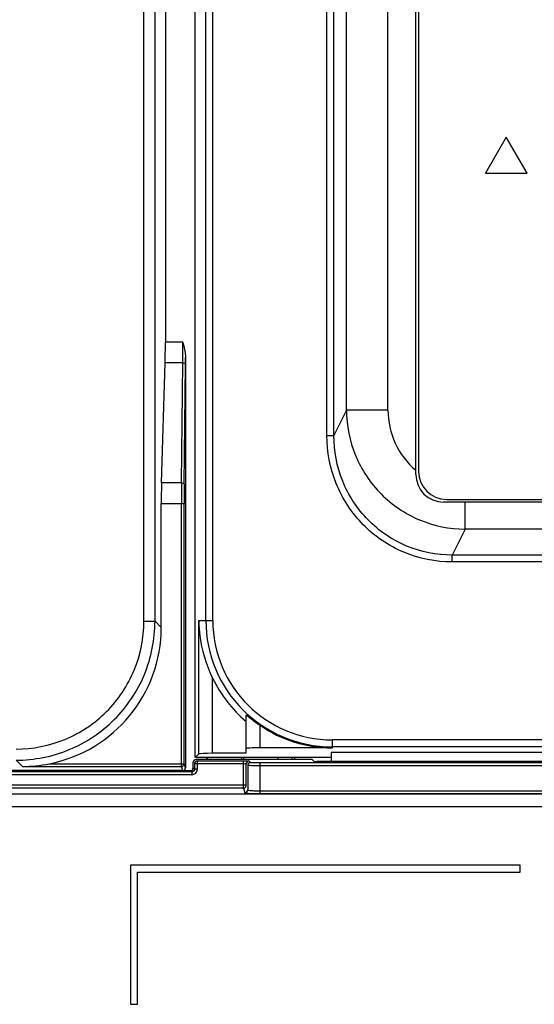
# Model space of a CAD drawing. Header units: millimetres. Extents: x 0 to 1500, y 0 to 1400.
# Tile 22 of 60: x 532 to 569, y 850 to 921. Entities that reach past the tile are written whole.
import ezdxf

# ---------------------------------------------------------------- set-up
doc = ezdxf.new("R2010")
doc.units = ezdxf.units.MM
doc.header["$LTSCALE"] = 91.259259
doc.layers.add('00_COMPONENTS', color=7, linetype='CONTINUOUS')

msp = doc.modelspace()

# ---------------------------------------------------------------- linework, layer by layer
at = {"layer": '00_COMPONENTS', "color": 7, "linetype": 'CONTINUOUS'}
for p, q in [((542.872, 1006.597), (542.872, 898.083)), ((545.019, 868.23), (545.019, 1006.583)), ((560.872, 888.583), (560.872, 923.083)), ((561.072, 922.883), (561.072, 888.783)), ((567.372, 912.831), (565.872, 910.233)), ((568.872, 910.233), (567.372, 912.831)), ((565.872, 910.233), (568.872, 910.233)), ((544.319, 896.978), (544.319, 867.488)), ((542.594, 887.978), (542.851, 896.597)), ((542.573, 877.573), (542.573, 886.493)), ((571.872, 886.583), (562.872, 886.583)), ((563.072, 886.783), (571.672, 886.783)), ((548.672, 868.528), (548.672, 871.267)), ((554.872, 868.921), (549.672, 868.921)), ((554.793, 868.597), (554.793, 867.943)), ((590.822, 868.597), (554.793, 868.597)), ((544.872, 867.483), (544.872, 867.883)), ((545.268, 868.479), (545.019, 868.23)), ((554.793, 868.23), (545.072, 868.23)), ((553.432, 868.083), (545.072, 868.083)), ((545.832, 868.23), (545.832, 868.083)), ((545.872, 868.23), (545.872, 868.083)), ((548.672, 868.528), (546.266, 868.528)), ((548.372, 868.083), (548.372, 868.23)), ((548.492, 868.23), (548.492, 868.083)), ((552.151, 868.23), (552.151, 868.083)), ((553.432, 868.083), (553.568, 867.947)), ((664.875, 867.943), (553.768, 867.943)), ((465.389, 867.283), (544.672, 867.283)), ((544.12, 867.288), (477.9, 867.288)), ((544.768, 866.987), (465.972, 866.987)), ((540.372, 860.483), (540.375, 860.479)), ((540.375, 860.479), (540.375, 850.486)), ((568.368, 860.479), (540.375, 860.479)), ((568.372, 860.483), (568.368, 860.479)), ((568.368, 859.986), (568.368, 860.479)), ((540.868, 850.486), (540.868, 859.986)), ((540.872, 859.983), (540.868, 859.986)), ((540.868, 859.986), (568.368, 859.986)), ((568.372, 859.983), (568.368, 859.986)), ((540.372, 850.483), (540.375, 850.486)), ((540.375, 850.486), (540.868, 850.486)), ((540.872, 850.483), (540.868, 850.486))]:
    msp.add_line(p, q, dxfattribs=at)
at = {"layer": '00_COMPONENTS', "color": 9, "linetype": 'CONTINUOUS'}
for p, q in [((545.78, 878.083), (545.78, 1006.583)), ((546.279, 878.083), (546.279, 1006.583)), ((541.327, 878.02), (541.327, 1005.85)), ((542.125, 878.02), (542.125, 1005.85)), ((554.483, 891.384), (554.483, 944.568)), ((554.981, 891.384), (554.981, 944.568)), ((558.871, 893.201), (558.871, 944.628)), ((555.882, 893.201), (555.882, 944.208)), ((544.123, 898.083), (542.872, 898.083)), ((544.116, 896.597), (542.851, 896.597)), ((544.03, 887.978), (544.116, 896.597)), ((544.23, 887.879), (544.316, 896.498)), ((555.882, 893.201), (554.981, 891.384)), ((558.871, 893.201), (555.882, 893.201)), ((554.483, 891.384), (554.981, 891.384)), ((544.03, 887.978), (542.594, 887.978)), ((542.573, 886.493), (544.223, 886.493)), ((544.023, 867.576), (544.023, 886.493)), ((544.223, 867.776), (544.223, 886.493)), ((564.407, 884.646), (564.407, 886.583)), ((564.407, 884.646), (563.479, 882.775)), ((590.822, 884.646), (564.407, 884.646)), ((563.479, 882.283), (563.479, 882.775)), ((590.822, 882.775), (563.479, 882.775)), ((590.822, 882.283), (563.479, 882.283)), ((541.327, 878.02), (542.125, 878.02)), ((542.125, 878.02), (542.573, 877.573)), ((545.268, 868.479), (545.268, 878.083)), ((545.268, 878.083), (546.279, 878.083)), ((546.266, 868.528), (546.266, 873.932)), ((549.672, 868.921), (549.672, 870.54)), ((554.872, 868.921), (554.872, 869.49)), ((590.822, 869.49), (554.872, 869.49)), ((590.822, 868.991), (554.872, 868.991)), ((532.597, 867.576), (532.139, 868.034)), ((545.168, 867.387), (545.168, 867.987)), ((545.168, 867.987), (548.475, 867.987)), ((548.475, 866.027), (548.475, 867.987)), ((548.875, 867.98), (548.987, 867.868)), ((549.687, 865.634), (549.687, 867.856)), ((549.687, 867.856), (669.578, 867.856)), ((550.988, 868.083), (550.988, 868.23)), ((551.987, 868.083), (551.987, 868.23)), ((544.768, 867.187), (465.972, 867.187)), ((532.597, 867.576), (544.023, 867.576)), ((534.527, 867.776), (544.223, 867.776)), ((544.12, 867.288), (544.023, 867.576)), ((544.319, 867.488), (544.223, 867.776)), ((544.768, 867.187), (544.672, 867.283)), ((544.768, 867.187), (544.768, 866.989)), ((544.968, 867.387), (544.872, 867.483)), ((544.968, 867.787), (544.968, 867.387)), ((544.968, 867.787), (548.475, 867.787)), ((545.168, 867.387), (544.968, 867.387)), ((548.675, 866.226), (548.675, 867.78)), ((548.787, 867.668), (548.787, 865.89)), ((549.687, 867.656), (669.578, 867.656)), ((548.675, 866.226), (474.872, 866.226)), ((548.475, 866.027), (474.872, 866.027)), ((548.475, 866.027), (548.587, 865.69)), ((549.687, 865.833), (663.474, 865.833)), ((663.434, 865.594), (476.309, 865.594)), ((549.687, 865.634), (663.474, 865.634)), ((475.411, 864.695), (664.333, 864.695))]:
    msp.add_line(p, q, dxfattribs=at)
for centre, radius, start, end in [((406.667, 898.018), 137.456, 359.40769, 0.02695), ((408.304, 897.842), 136.018, 359.43385, 359.63628), ((712.458, 886.508), 168.434, 179.49997, 180.00534), ((690.947, 886.507), 146.723, 179.46425, 180.00572), ((554.872, 878.083), 9.092, 180, 270), ((554.872, 878.083), 8.593, 180, 270), ((544.768, 867.387), 0.4, 270.00337, 359.99663), ((544.764, 867.387), 0.204, 345.53633, 0.06339), ((549.687, 879.815), 13.981, 269.70659, 269.99968)]:
    msp.add_arc(centre, radius, start, end, dxfattribs=at)
at = {"layer": '00_COMPONENTS', "color": 7, "linetype": 'CONTINUOUS'}
for centre, radius, start, end in [((562.872, 888.583), 2, 180, 270), ((563.072, 888.783), 2, 180, 270), ((554.872, 878.083), 9.555, 205.75252, 229.54079), ((554.872, 878.083), 9.161, 235.41737, 270), ((549.665, 883.939), 18.306, 268.50837, 269.79412), ((549.687, 886.551), 20.917, 269.75772, 269.99934)]:
    msp.add_arc(centre, radius, start, end, dxfattribs=at)
for centre, major_axis, ratio, start_param, end_param in [((542.715, 898.083), (0, 3), 0.052408, -2.088865, -1.570796), ((542.73, 886.493), (0, 3), 0.052408, 1.052728, 1.570796), ((532.559, 877.6), (7.09, -7.09), 0.997265, -0.589024, 0.784029), ((549.672, 868.869), (1, 0), 0.052408, 1.570796, 3.141593), ((545.072, 867.883), (-0.141, 0.141), 0.999695, -0.785246, 0.785246), ((546.266, 868.476), (1, 0), 0.052408, 1.570796, 3.089233), ((553.768, 867.947), (0.2, 0), 0.017455, -3.124139, -1.570796), ((544.119, 867.488), (-0.063, 0.19), 0.998478, -3.462643, -1.89276), ((544.672, 867.483), (-0.141, 0.141), 0.999695, 8.639532, 10.210024)]:
    msp.add_ellipse(centre, major_axis=major_axis, ratio=ratio, start_param=start_param, end_param=end_param, dxfattribs=at)
for points in [[(544.123, 898.083), (544.216, 897.721), (544.319, 897.352), (544.319, 896.978)], [(545.168, 867.987), (545.074, 867.987), (544.968, 867.881), (544.968, 867.787)], [(532.597, 867.576), (533.243, 867.581), (533.892, 867.651), (534.527, 867.776)], [(548.475, 866.027), (548.543, 866.027), (548.617, 866.07), (548.649, 866.129)], [(548.649, 866.129), (548.666, 866.158), (548.675, 866.193), (548.675, 866.226)]]:
    msp.add_open_spline(points, degree=3, dxfattribs=at)
at = {"layer": '00_COMPONENTS', "color": 9, "linetype": 'CONTINUOUS'}
for points, knots in [([(544.116, 896.597), (544.161, 896.597), (544.212, 896.594), (544.302, 896.557), (544.276, 896.525), (544.264, 896.518)], [0, 0, 0, 0, 0.620353, 0.814543, 1, 1, 1, 1]), ([(555.882, 893.201), (555.888, 892.092), (556.335, 889.852), (558.227, 887.014), (561.056, 885.105), (563.297, 884.652), (564.407, 884.646)], [0, 0, 0, 0, 0.249818, 0.499806, 0.749909, 1, 1, 1, 1]), ([(558.871, 893.201), (558.871, 892.388), (559.223, 890.742), (560.249, 889.403), (560.872, 888.882)], [0, 0, 0, 0, 0.500083, 1, 1, 1, 1]), ([(563.479, 882.283), (562.302, 882.283), (559.92, 882.756), (556.922, 884.793), (554.938, 887.824), (554.483, 890.206), (554.483, 891.384)], [0, 0, 0, 0, 0.249968, 0.499932, 0.749936, 1, 1, 1, 1]), ([(563.479, 882.775), (562.366, 882.774), (560.113, 883.221), (557.279, 885.149), (555.408, 888.018), (554.98, 890.27), (554.981, 891.384)], [0, 0, 0, 0, 0.249969, 0.499931, 0.749934, 1, 1, 1, 1]), ([(544.03, 887.978), (544.076, 887.978), (544.126, 887.975), (544.216, 887.938), (544.19, 887.906), (544.178, 887.899)], [0, 0, 0, 0, 0.620351, 0.81454, 1, 1, 1, 1]), ([(532.139, 868.034), (533.438, 868.034), (536.064, 868.553), (539.384, 870.775), (541.606, 874.095), (542.125, 876.721), (542.125, 878.02)], [0, 0, 0, 0, 0.250009, 0.5, 0.749992, 1, 1, 1, 1]), ([(532.139, 868.833), (533.334, 868.833), (535.751, 869.31), (538.806, 871.354), (540.85, 874.409), (541.326, 876.825), (541.327, 878.02)], [0, 0, 0, 0, 0.250007, 0.5, 0.749994, 1, 1, 1, 1]), ([(548.987, 867.868), (549.001, 867.855), (549.083, 867.875), (549.217, 867.851), (549.437, 867.859), (549.599, 867.856), (549.687, 867.856)], [0, 0, 0, 0, 0.081161, 0.298844, 0.621051, 1, 1, 1, 1]), ([(548.475, 867.787), (548.521, 867.787), (548.576, 867.769), (548.666, 867.799), (548.675, 867.78)], [0, 0, 0, 0, 0.69046, 1, 1, 1, 1]), ([(548.787, 867.668), (548.806, 867.653), (548.907, 867.677), (549.084, 867.65), (549.364, 867.66), (549.573, 867.656), (549.687, 867.656)], [0, 0, 0, 0, 0.081071, 0.298759, 0.621004, 1, 1, 1, 1]), ([(548.787, 865.89), (548.793, 865.868), (548.907, 865.873), (549.05, 865.842), (549.318, 865.84), (549.509, 865.834), (549.616, 865.834)], [0, 0, 0, 0, 0.082871, 0.297262, 0.617048, 1, 1, 1, 1])]:
    msp.add_open_spline(points, degree=3, knots=knots, dxfattribs=at)
at = {"layer": '00_COMPONENTS', "color": 7, "linetype": 'CONTINUOUS'}
for points, knots in [([(545.268, 878.083), (545.274, 877.732), (545.375, 876.304), (545.798, 874.903), (546.266, 873.932)], [0, 0, 0, 0, 0.245855, 1, 1, 1, 1]), ([(548.672, 871.267), (548.672, 871.276), (548.729, 871.24), (548.769, 871.21), (548.884, 871.123), (549.06, 870.986), (549.329, 870.782), (549.552, 870.622), (549.672, 870.54)], [0, 0, 0, 0, 0.020369, 0.088401, 0.195367, 0.329844, 0.648872, 1, 1, 1, 1]), ([(548.475, 867.987), (548.569, 867.987), (548.696, 867.996), (548.821, 867.976), (548.868, 867.988), (548.875, 867.98)], [0, 0, 0, 0, 0.700277, 0.918466, 1, 1, 1, 1]), ([(544.023, 867.576), (544.071, 867.576), (544.176, 867.58), (544.196, 867.704), (544.171, 867.735)], [0, 0, 0, 0, 0.543314, 1, 1, 1, 1]), ([(548.587, 865.69), (548.592, 865.675), (548.668, 865.676), (548.77, 865.654), (548.965, 865.649), (549.107, 865.642), (549.188, 865.64)], [0, 0, 0, 0, 0.078757, 0.281524, 0.596019, 1, 1, 1, 1])]:
    msp.add_open_spline(points, degree=3, knots=knots, dxfattribs=at)
at = {"layer": '00_COMPONENTS', "color": 9, "linetype": 'CONTINUOUS'}
for points in [[(548.875, 867.98), (548.781, 867.98), (548.675, 867.874), (548.675, 867.78)], [(548.987, 867.868), (548.893, 867.868), (548.787, 867.762), (548.787, 867.668)], [(544.961, 867.336), (544.941, 867.257), (544.849, 867.187), (544.768, 867.187)], [(548.587, 865.69), (548.682, 865.69), (548.787, 865.796), (548.787, 865.89)]]:
    msp.add_open_spline(points, degree=3, dxfattribs=at)

doc.saveas('drawing.dxf')
